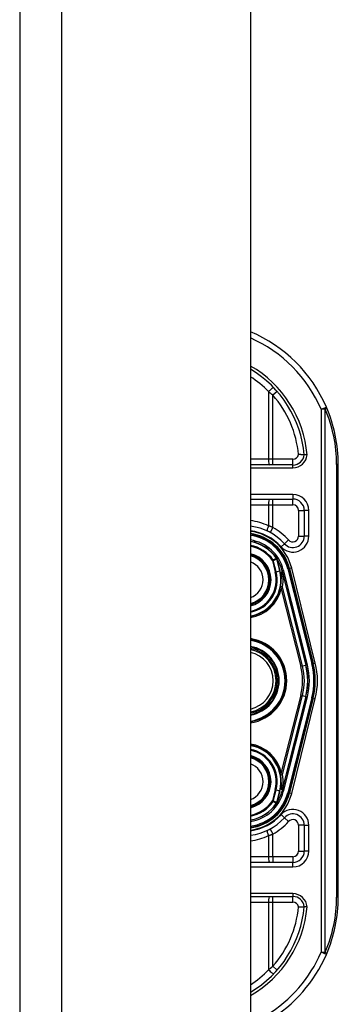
# Model space of a CAD drawing. Header units: inches. Extents: x 4 to 114, y 7 to 59.
# Tile 92 of 98: x 68.26 to 69.37, y 29.55 to 32.96. Entities that reach past the tile are written whole.
import ezdxf

# ---------------------------------------------------------------- set-up
doc = ezdxf.new("R2010")
doc.units = ezdxf.units.IN
doc.header["$MEASUREMENT"] = 0
doc.layers.add('Visible Edges(ANSI)', color=7, linetype='Continuous', lineweight=25)
doc.layers.add('Visible Tangent Edges(ANSI)', color=7, linetype='Continuous', lineweight=25)

msp = doc.modelspace()

# ---------------------------------------------------------------- linework, layer by layer
at = {"layer": 'Visible Edges(ANSI)'}
for p, q in [((68.2648, 39.4274), (68.2648, 27.9164)), ((69.0648, 39.4274), (69.0648, 27.9164)), ((69.212, 31.42), (69.0648, 31.42)), ((69.3693, 29.9219), (69.3693, 31.4219)), ((69.0648, 31.3018), (69.2119, 31.3018)), ((69.2512, 31.2625), (69.2512, 31.1731)), ((69.1565, 31.0953), (69.1561, 31.0959)), ((69.1741, 31.0551), (69.1773, 31.0423)), ((69.1776, 31.0412), (69.1787, 31.0366)), ((69.1787, 31.0366), (69.2574, 30.7262)), ((69.2813, 30.7322), (69.198, 31.0611)), ((69.2001, 31.0609), (69.2821, 30.7313)), ((69.2574, 30.6177), (69.1787, 30.3072)), ((69.198, 30.2827), (69.2813, 30.6116)), ((69.2821, 30.6125), (69.2001, 30.2829)), ((69.1763, 30.2971), (69.1742, 30.2888)), ((69.1787, 30.3072), (69.1769, 30.2995)), ((69.1567, 30.2488), (69.1561, 30.248)), ((69.2512, 30.1708), (69.2512, 30.0814)), ((69.2119, 30.042), (69.0648, 30.042)), ((69.0648, 29.9239), (69.212, 29.9239))]:
    msp.add_line(p, q, dxfattribs=at)
at = {"layer": 'Visible Edges(ANSI)', "flags": 128}
for points in [[(69.2512, 31.4556), (69.2512, 31.4556), (69.2511, 31.4556), (69.2508, 31.4556), (69.2506, 31.4556), (69.2502, 31.4556), (69.2497, 31.4556), (69.2492, 31.4556), (69.2486, 31.4556), (69.2479, 31.4556), (69.2471, 31.4556), (69.2463, 31.4557), (69.2454, 31.4557), (69.2445, 31.4557), (69.2435, 31.4557), (69.2424, 31.4557), (69.2413, 31.4557), (69.2402, 31.4557), (69.239, 31.4558), (69.2378, 31.4558), (69.2365, 31.4558), (69.2353, 31.4558), (69.234, 31.4559), (69.2327, 31.4559), (69.2314, 31.456)], [(69.2611, 31.4556), (69.2605, 31.4556), (69.2598, 31.4556), (69.2592, 31.4556), (69.2586, 31.4556), (69.2579, 31.4556), (69.2573, 31.4556), (69.2567, 31.4556), (69.2562, 31.4556), (69.2556, 31.4556), (69.2551, 31.4556), (69.2546, 31.4556), (69.2541, 31.4556), (69.2537, 31.4556), (69.2533, 31.4556), (69.2529, 31.4556), (69.2526, 31.4556), (69.2523, 31.4556), (69.252, 31.4556), (69.2518, 31.4556), (69.2516, 31.4556), (69.2514, 31.4556), (69.2513, 31.4556), (69.2513, 31.4556), (69.2512, 31.4556)], [(69.1783, 30.3073), (69.1782, 30.3069), (69.1782, 30.3064), (69.1781, 30.306), (69.178, 30.3055), (69.178, 30.3051), (69.1779, 30.3046), (69.1778, 30.3042), (69.1778, 30.3037), (69.1777, 30.3033), (69.1776, 30.3029), (69.1775, 30.3025), (69.1774, 30.3021), (69.1773, 30.3016), (69.1773, 30.3012), (69.1772, 30.3008), (69.1771, 30.3004), (69.177, 30.3), (69.1769, 30.2996), (69.1768, 30.2991), (69.1767, 30.2987), (69.1766, 30.2983), (69.1765, 30.2979), (69.1764, 30.2975), (69.1763, 30.2971)], [(69.1568, 30.2488), (69.1567, 30.2488), (69.1567, 30.2488), (69.1567, 30.2487), (69.1566, 30.2487), (69.1566, 30.2487), (69.1565, 30.2486), (69.1565, 30.2486), (69.1565, 30.2486), (69.1564, 30.2485), (69.1564, 30.2485), (69.1563, 30.2485), (69.1563, 30.2485), (69.1562, 30.2484), (69.1562, 30.2484), (69.1561, 30.2484), (69.1561, 30.2484), (69.156, 30.2484), (69.156, 30.2483), (69.156, 30.2483), (69.1559, 30.2483), (69.1559, 30.2483), (69.1558, 30.2482), (69.1558, 30.2482), (69.1557, 30.2482)], [(69.1569, 30.249), (69.1569, 30.249), (69.1569, 30.249), (69.1569, 30.249), (69.1569, 30.249), (69.1569, 30.249), (69.1569, 30.249), (69.1569, 30.2489), (69.1569, 30.2489), (69.1569, 30.2489), (69.1569, 30.2489), (69.1569, 30.2489), (69.1569, 30.2489), (69.1568, 30.2489), (69.1568, 30.2489), (69.1568, 30.2489), (69.1568, 30.2489), (69.1568, 30.2489), (69.1568, 30.2489), (69.1568, 30.2489), (69.1568, 30.2489), (69.1568, 30.2488), (69.1568, 30.2488), (69.1568, 30.2488), (69.1568, 30.2488)], [(69.2314, 29.8879), (69.2327, 29.8879), (69.234, 29.888), (69.2353, 29.888), (69.2365, 29.888), (69.2378, 29.8881), (69.239, 29.8881), (69.2402, 29.8881), (69.2413, 29.8881), (69.2424, 29.8882), (69.2435, 29.8882), (69.2445, 29.8882), (69.2454, 29.8882), (69.2463, 29.8882), (69.2471, 29.8882), (69.2479, 29.8882), (69.2486, 29.8882), (69.2492, 29.8882), (69.2497, 29.8882), (69.2502, 29.8882), (69.2506, 29.8882), (69.2508, 29.8882), (69.2511, 29.8882), (69.2512, 29.8882), (69.2512, 29.8882)], [(69.2611, 29.8882), (69.2605, 29.8882), (69.2598, 29.8882), (69.2592, 29.8882), (69.2586, 29.8882), (69.2579, 29.8882), (69.2573, 29.8882), (69.2567, 29.8882), (69.2562, 29.8882), (69.2556, 29.8882), (69.2551, 29.8882), (69.2546, 29.8882), (69.2541, 29.8882), (69.2537, 29.8882), (69.2533, 29.8882), (69.2529, 29.8882), (69.2526, 29.8882), (69.2523, 29.8882), (69.252, 29.8882), (69.2518, 29.8882), (69.2516, 29.8882), (69.2514, 29.8882), (69.2513, 29.8882), (69.2513, 29.8882), (69.2512, 29.8882)]]:
    msp.add_lwpolyline(points, dxfattribs=at)
at = {"layer": 'Visible Edges(ANSI)'}
for centre, radius, start, end in [((68.8693, 31.4219), 0.5, 23.4439, 66.9833), ((68.8693, 31.4219), 0.3834, 5.0431, 59.3398), ((68.8693, 31.4219), 0.5, 0, 23.4439), ((69.212, 31.4593), 0.0394, 270, 354.6062), ((69.2119, 31.2625), 0.0394, 0, 90), ((69.0434, 31.0219), 0.187, 41.8969, 83.4031), ((69.0433, 31.0219), 0.1615, 13.9709, 82.3497), ((69.0433, 31.0219), 0.1595, 14.224, 82.2532), ((69.2119, 31.1731), 0.0394, 221.8969, 0), ((69.0433, 31.0219), 0.1348, 33.2602, 80.8227), ((69.0433, 31.0219), 0.089, 283.9794, 76.0206), ((69.1557, 31.0945), 0.0011, 33.219, 43.4907), ((69.0433, 31.0219), 0.1349, 14.224, 32.8705), ((69.1275, 31.0297), 0.0514, 12.949, 14.1876), ((69.0433, 31.0219), 0.1285, 279.6355, 1.3228), ((69.0433, 30.6719), 0.1437, 278.6043, 81.3957), ((69.0433, 30.6719), 0.1102, 281.2468, 78.7532), ((69.0433, 30.6719), 0.1004, 282.3661, 77.6339), ((69.0433, 30.6719), 0.2208, 345.776, 14.224), ((69.0433, 30.6719), 0.2455, 345.776, 14.224), ((69.0433, 30.6719), 0.246, 346.0291, 13.9709), ((69.0433, 30.3219), 0.1285, 358.9756, 80.3645), ((69.0433, 30.3219), 0.089, 283.9794, 76.0206), ((69.0433, 30.3219), 0.1615, 277.6503, 346.0291), ((69.0433, 30.3219), 0.1595, 277.7468, 345.776), ((69.0433, 30.3219), 0.135, 327.2981, 345.776), ((69.0433, 30.3219), 0.1348, 279.1773, 326.7398), ((69.0434, 30.3219), 0.187, 276.5969, 318.1031), ((69.2119, 30.1708), 0.0394, 0, 138.1031), ((69.2119, 30.0814), 0.0394, 270, 0), ((69.212, 29.8845), 0.0394, 5.3938, 90), ((68.8693, 29.9219), 0.5, 336.5561, 0), ((68.8693, 29.9219), 0.3834, 300.6602, 354.9569), ((68.8693, 29.9219), 0.5, 301.2361, 336.5561)]:
    msp.add_arc(centre, radius, start, end, dxfattribs=at)
at = {"layer": 'Visible Tangent Edges(ANSI)'}
for p, q in [((68.4108, 27.9164), (68.4108, 39.4274)), ((69.1276, 31.6742), (69.1276, 31.4396)), ((69.1573, 31.675), (69.1425, 31.662)), ((69.1425, 31.4396), (69.1425, 31.662)), ((69.31, 31.613), (69.3281, 31.6208)), ((69.31, 31.613), (69.31, 29.7308)), ((69.3239, 31.613), (69.31, 31.613)), ((69.3239, 29.7308), (69.3239, 31.613)), ((69.1276, 31.4396), (69.0648, 31.4396)), ((69.0648, 31.4101), (69.212, 31.4101)), ((69.1425, 31.4396), (69.1276, 31.4396)), ((69.1425, 31.42), (69.1425, 31.4396)), ((69.212, 31.4396), (69.1425, 31.4396)), ((69.212, 31.42), (69.212, 31.4396)), ((69.212, 31.4101), (69.212, 31.42)), ((69.3693, 31.4219), (69.3636, 31.4219)), ((69.3636, 31.4219), (69.3636, 29.9219)), ((69.2119, 31.3176), (69.0648, 31.3176)), ((69.2119, 31.3176), (69.2119, 31.3018)), ((69.0648, 31.2822), (69.1276, 31.2822)), ((69.1276, 31.2822), (69.1276, 31.209)), ((69.1276, 31.2822), (69.1425, 31.2822)), ((69.1425, 31.2822), (69.1425, 31.3018)), ((69.1425, 31.2033), (69.1425, 31.2822)), ((69.1425, 31.2822), (69.2119, 31.2822)), ((69.2119, 31.2822), (69.2119, 31.3018)), ((69.2315, 31.2625), (69.2512, 31.2625)), ((69.2315, 31.2625), (69.2315, 31.1731)), ((69.267, 31.2625), (69.2512, 31.2625)), ((69.267, 31.1731), (69.267, 31.2625)), ((69.1425, 31.2033), (69.1331, 31.186)), ((69.2315, 31.1731), (69.2512, 31.1731)), ((69.267, 31.1731), (69.2512, 31.1731)), ((69.1708, 31.1363), (69.1826, 31.1468)), ((69.1972, 31.16), (69.1826, 31.1468)), ((69.1435, 31.0902), (69.141, 31.0885)), ((69.141, 31.0885), (69.144, 31.0892)), ((69.141, 31.0885), (69.1509, 31.0492)), ((69.1539, 31.05), (69.144, 31.0892)), ((69.1557, 31.0956), (69.1555, 31.0955)), ((69.1561, 31.0959), (69.1557, 31.0956)), ((69.1557, 31.0951), (69.1559, 31.0952)), ((69.1559, 31.0946), (69.1561, 31.0946)), ((69.1559, 31.0946), (69.1664, 31.0531)), ((69.1666, 31.0532), (69.1561, 31.0946)), ((69.1566, 31.0951), (69.1565, 31.095)), ((69.1539, 31.05), (69.1509, 31.0492)), ((69.1539, 31.05), (69.1664, 31.0531)), ((69.1664, 31.0531), (69.1666, 31.0532)), ((69.1718, 31.0331), (69.1716, 31.0331)), ((69.1741, 31.0551), (69.1739, 31.055)), ((69.1739, 31.055), (69.1772, 31.0422)), ((69.1741, 31.0551), (69.1788, 31.0562)), ((69.1773, 31.0423), (69.1772, 31.0422)), ((69.1775, 31.0386), (69.1776, 31.0386)), ((69.178, 31.0364), (69.1783, 31.0365)), ((69.178, 31.0364), (69.2567, 30.726)), ((69.1783, 31.0365), (69.1787, 31.0366)), ((69.2621, 30.7274), (69.1788, 31.0562)), ((69.198, 31.0611), (69.1941, 31.0601)), ((69.1941, 31.0601), (69.2775, 30.7313)), ((69.1981, 31.0604), (69.2001, 31.0609)), ((69.2077, 31.0628), (69.2001, 31.0609)), ((69.2897, 30.7332), (69.2077, 31.0628)), ((69.1718, 31.0249), (69.1716, 31.0249)), ((69.1678, 30.99), (69.1716, 30.9891)), ((69.1716, 30.9891), (69.2394, 30.7216)), ((69.2454, 30.7231), (69.1761, 30.9964)), ((69.2454, 30.7231), (69.2567, 30.726)), ((69.2574, 30.7262), (69.2567, 30.726)), ((69.2574, 30.7262), (69.2621, 30.7274)), ((69.2813, 30.7322), (69.2775, 30.7313)), ((69.2821, 30.7313), (69.2816, 30.7312)), ((69.2821, 30.7313), (69.2897, 30.7332)), ((69.2454, 30.7231), (69.2394, 30.7216)), ((69.2394, 30.6222), (69.1716, 30.3548)), ((69.2454, 30.6207), (69.2394, 30.6222)), ((69.1761, 30.3474), (69.2454, 30.6207)), ((69.2567, 30.6178), (69.178, 30.3074)), ((69.1788, 30.2876), (69.2621, 30.6165)), ((69.2775, 30.6126), (69.1941, 30.2837)), ((69.2077, 30.281), (69.2897, 30.6106)), ((69.2454, 30.6207), (69.2567, 30.6178)), ((69.2574, 30.6177), (69.2567, 30.6178)), ((69.2574, 30.6177), (69.2621, 30.6165)), ((69.2813, 30.6116), (69.2775, 30.6126)), ((69.2821, 30.6125), (69.2816, 30.6127)), ((69.2821, 30.6125), (69.2897, 30.6106)), ((69.1678, 30.3538), (69.1716, 30.3548)), ((69.1718, 30.3196), (69.1714, 30.3196)), ((69.1509, 30.2947), (69.141, 30.2554)), ((69.144, 30.2546), (69.1539, 30.2939)), ((69.1539, 30.2939), (69.1509, 30.2947)), ((69.1539, 30.2939), (69.1664, 30.2907)), ((69.1664, 30.2907), (69.1559, 30.2493)), ((69.1561, 30.2493), (69.1666, 30.2907)), ((69.1664, 30.2907), (69.1666, 30.2907)), ((69.1719, 30.3108), (69.1715, 30.3107)), ((69.1788, 30.2876), (69.1742, 30.2888)), ((69.1783, 30.3073), (69.178, 30.3074)), ((69.1787, 30.3072), (69.1783, 30.3073)), ((69.1941, 30.2837), (69.198, 30.2827)), ((69.2001, 30.2829), (69.1981, 30.2834)), ((69.2001, 30.2829), (69.2077, 30.281)), ((69.144, 30.2546), (69.141, 30.2554)), ((69.141, 30.2554), (69.1435, 30.2536)), ((69.1555, 30.2484), (69.1557, 30.2482)), ((69.1557, 30.2487), (69.1559, 30.2487)), ((69.1557, 30.2482), (69.1561, 30.248)), ((69.1559, 30.2493), (69.1561, 30.2493)), ((69.1826, 30.197), (69.1708, 30.2076)), ((69.1826, 30.197), (69.1972, 30.1839)), ((69.1331, 30.1578), (69.1425, 30.1406)), ((69.2512, 30.1708), (69.2315, 30.1708)), ((69.2315, 30.1708), (69.2315, 30.0814)), ((69.2512, 30.1708), (69.267, 30.1708)), ((69.267, 30.0814), (69.267, 30.1708)), ((69.1276, 30.1349), (69.1276, 30.0617)), ((69.1425, 30.0617), (69.1425, 30.1406)), ((69.2315, 30.0814), (69.2512, 30.0814)), ((69.267, 30.0814), (69.2512, 30.0814)), ((69.1276, 30.0617), (69.0648, 30.0617)), ((69.1425, 30.0617), (69.1276, 30.0617)), ((69.1425, 30.0617), (69.1425, 30.042)), ((69.2119, 30.0617), (69.1425, 30.0617)), ((69.2119, 30.0617), (69.2119, 30.042)), ((69.2119, 30.0263), (69.2119, 30.042)), ((69.0648, 30.0263), (69.2119, 30.0263)), ((69.212, 29.9337), (69.0648, 29.9337)), ((69.1425, 29.9042), (69.1425, 29.9239)), ((69.212, 29.9337), (69.212, 29.9239)), ((69.212, 29.9042), (69.212, 29.9239)), ((69.3693, 29.9219), (69.3636, 29.9219)), ((69.0648, 29.9042), (69.1276, 29.9042)), ((69.1276, 29.9042), (69.1425, 29.9042)), ((69.1276, 29.9042), (69.1276, 29.6697)), ((69.1425, 29.9042), (69.212, 29.9042)), ((69.1425, 29.6818), (69.1425, 29.9042)), ((69.31, 29.7308), (69.3239, 29.7308)), ((69.3281, 29.723), (69.31, 29.7308)), ((69.1425, 29.6818), (69.1573, 29.6688))]:
    msp.add_line(p, q, dxfattribs=at)
at = {"layer": 'Visible Tangent Edges(ANSI)', "flags": 128}
for points in [[(69.1276, 31.6742), (69.1282, 31.6737), (69.1288, 31.6732), (69.1295, 31.6727), (69.1301, 31.6722), (69.1307, 31.6717), (69.1314, 31.6712), (69.132, 31.6707), (69.1326, 31.6702), (69.1333, 31.6697), (69.1339, 31.6692), (69.1345, 31.6687), (69.1351, 31.6682), (69.1358, 31.6677), (69.1364, 31.6672), (69.137, 31.6666), (69.1376, 31.6661), (69.1382, 31.6656), (69.1388, 31.6651), (69.1395, 31.6646), (69.1401, 31.6641), (69.1407, 31.6636), (69.1413, 31.663), (69.1419, 31.6625), (69.1425, 31.662)], [(69.1425, 31.2033), (69.1419, 31.2035), (69.1413, 31.2038), (69.1407, 31.204), (69.1401, 31.2043), (69.1394, 31.2045), (69.1388, 31.2048), (69.1382, 31.205), (69.1376, 31.2053), (69.137, 31.2055), (69.1363, 31.2057), (69.1357, 31.206), (69.1351, 31.2062), (69.1345, 31.2065), (69.1338, 31.2067), (69.1332, 31.2069), (69.1326, 31.2072), (69.132, 31.2074), (69.1313, 31.2076), (69.1307, 31.2078), (69.1301, 31.2081), (69.1295, 31.2083), (69.1288, 31.2085), (69.1282, 31.2087), (69.1276, 31.209)], [(69.1555, 31.0955), (69.155, 31.0953), (69.1545, 31.095), (69.154, 31.0948), (69.1535, 31.0946), (69.153, 31.0944), (69.1525, 31.0942), (69.152, 31.0939), (69.1515, 31.0937), (69.151, 31.0935), (69.1505, 31.0933), (69.15, 31.0931), (69.1495, 31.0929), (69.149, 31.0926), (69.1485, 31.0924), (69.148, 31.0922), (69.1475, 31.092), (69.147, 31.0918), (69.1465, 31.0915), (69.146, 31.0913), (69.1455, 31.0911), (69.145, 31.0909), (69.1445, 31.0907), (69.144, 31.0904), (69.1435, 31.0902)], [(69.144, 31.0892), (69.1445, 31.0895), (69.145, 31.0897), (69.1455, 31.0899), (69.146, 31.0901), (69.1465, 31.0903), (69.1469, 31.0906), (69.1474, 31.0908), (69.1479, 31.091), (69.1484, 31.0912), (69.1489, 31.0915), (69.1494, 31.0917), (69.1499, 31.0919), (69.1504, 31.0921), (69.1509, 31.0924), (69.1514, 31.0926), (69.1519, 31.0928), (69.1524, 31.093), (69.1529, 31.0932), (69.1534, 31.0935), (69.1539, 31.0937), (69.1544, 31.0939), (69.1549, 31.0941), (69.1554, 31.0943), (69.1559, 31.0946)], [(69.1555, 31.0955), (69.1555, 31.0955), (69.1555, 31.0954), (69.1555, 31.0954), (69.1555, 31.0954), (69.1555, 31.0954), (69.1555, 31.0954), (69.1555, 31.0954), (69.1556, 31.0954), (69.1556, 31.0953), (69.1556, 31.0953), (69.1556, 31.0953), (69.1556, 31.0953), (69.1556, 31.0953), (69.1556, 31.0953), (69.1556, 31.0952), (69.1556, 31.0952), (69.1557, 31.0952), (69.1557, 31.0952), (69.1557, 31.0952), (69.1557, 31.0952), (69.1557, 31.0952), (69.1557, 31.0952), (69.1557, 31.0951), (69.1557, 31.0951)], [(69.1559, 31.0952), (69.1559, 31.0952), (69.1559, 31.0952), (69.1559, 31.0952), (69.1558, 31.0953), (69.1558, 31.0953), (69.1558, 31.0953), (69.1558, 31.0953), (69.1558, 31.0953), (69.1558, 31.0954), (69.1558, 31.0954), (69.1558, 31.0954), (69.1558, 31.0954), (69.1558, 31.0954), (69.1558, 31.0954), (69.1558, 31.0955), (69.1558, 31.0955), (69.1558, 31.0955), (69.1558, 31.0955), (69.1558, 31.0955), (69.1558, 31.0956), (69.1557, 31.0956), (69.1557, 31.0956), (69.1557, 31.0956), (69.1557, 31.0956)], [(69.1557, 31.0956), (69.1557, 31.0956), (69.1557, 31.0956), (69.1557, 31.0956), (69.1557, 31.0956), (69.1557, 31.0955), (69.1557, 31.0955), (69.1557, 31.0955), (69.1557, 31.0955), (69.1557, 31.0954), (69.1557, 31.0954), (69.1557, 31.0954), (69.1557, 31.0954), (69.1557, 31.0954), (69.1557, 31.0953), (69.1557, 31.0953), (69.1557, 31.0953), (69.1557, 31.0953), (69.1557, 31.0953), (69.1557, 31.0952), (69.1557, 31.0952), (69.1557, 31.0952), (69.1557, 31.0952), (69.1557, 31.0951), (69.1557, 31.0951)], [(69.1565, 31.0953), (69.1565, 31.0953), (69.1565, 31.0953), (69.1564, 31.0954), (69.1564, 31.0954), (69.1564, 31.0954), (69.1563, 31.0954), (69.1563, 31.0954), (69.1563, 31.0955), (69.1562, 31.0955), (69.1562, 31.0955), (69.1562, 31.0955), (69.1561, 31.0955), (69.1561, 31.0955), (69.1561, 31.0955), (69.156, 31.0956), (69.156, 31.0956), (69.156, 31.0956), (69.1559, 31.0956), (69.1559, 31.0956), (69.1559, 31.0956), (69.1558, 31.0956), (69.1558, 31.0956), (69.1558, 31.0956), (69.1557, 31.0956)], [(69.1557, 31.0956), (69.1558, 31.0956), (69.1558, 31.0956), (69.1558, 31.0956), (69.1559, 31.0955), (69.1559, 31.0955), (69.1559, 31.0955), (69.156, 31.0955), (69.156, 31.0955), (69.156, 31.0954), (69.1561, 31.0954), (69.1561, 31.0954), (69.1561, 31.0954), (69.1562, 31.0953), (69.1562, 31.0953), (69.1562, 31.0953), (69.1563, 31.0953), (69.1563, 31.0952), (69.1563, 31.0952), (69.1563, 31.0952), (69.1564, 31.0952), (69.1564, 31.0951), (69.1564, 31.0951), (69.1564, 31.0951), (69.1565, 31.095)], [(69.1557, 31.0951), (69.1558, 31.0951), (69.1558, 31.0951), (69.1558, 31.0951), (69.1558, 31.095), (69.1558, 31.095), (69.1558, 31.095), (69.1558, 31.095), (69.1558, 31.0949), (69.1558, 31.0949), (69.1558, 31.0949), (69.1558, 31.0949), (69.1559, 31.0948), (69.1559, 31.0948), (69.1559, 31.0948), (69.1559, 31.0948), (69.1559, 31.0948), (69.1559, 31.0947), (69.1559, 31.0947), (69.1559, 31.0947), (69.1559, 31.0947), (69.1559, 31.0946), (69.1559, 31.0946), (69.1559, 31.0946), (69.1559, 31.0946)], [(69.1561, 31.0946), (69.1561, 31.0946), (69.1561, 31.0946), (69.1561, 31.0947), (69.1561, 31.0947), (69.1561, 31.0947), (69.1561, 31.0948), (69.156, 31.0948), (69.156, 31.0948), (69.156, 31.0948), (69.156, 31.0949), (69.156, 31.0949), (69.156, 31.0949), (69.156, 31.0949), (69.156, 31.0949), (69.156, 31.095), (69.156, 31.095), (69.156, 31.095), (69.1559, 31.095), (69.1559, 31.0951), (69.1559, 31.0951), (69.1559, 31.0951), (69.1559, 31.0951), (69.1559, 31.0952), (69.1559, 31.0952)], [(69.1716, 31.0331), (69.1716, 31.0327), (69.1716, 31.0324), (69.1716, 31.0321), (69.1716, 31.0317), (69.1716, 31.0314), (69.1716, 31.031), (69.1716, 31.0307), (69.1716, 31.0303), (69.1716, 31.03), (69.1716, 31.0297), (69.1715, 31.0293), (69.1715, 31.029), (69.1715, 31.0286), (69.1715, 31.0283), (69.1715, 31.028), (69.1715, 31.0276), (69.1715, 31.0273), (69.1715, 31.0269), (69.1715, 31.0266), (69.1715, 31.0263), (69.1715, 31.0259), (69.1715, 31.0256), (69.1716, 31.0252), (69.1716, 31.0249)], [(69.1776, 31.0386), (69.1773, 31.0398), (69.1769, 31.041), (69.1765, 31.0422), (69.1761, 31.0434), (69.1757, 31.0446), (69.1752, 31.0457), (69.1747, 31.0469), (69.1742, 31.0481), (69.1736, 31.0492), (69.1729, 31.0502), (69.1723, 31.0494), (69.1722, 31.0481), (69.1721, 31.0469), (69.172, 31.0456), (69.172, 31.0444), (69.172, 31.0431), (69.1719, 31.0418), (69.1719, 31.0406), (69.1718, 31.0393), (69.1718, 31.0381), (69.1718, 31.0368), (69.1717, 31.0356), (69.1717, 31.0343), (69.1716, 31.0331)], [(69.1718, 31.0249), (69.1718, 31.0252), (69.1717, 31.0256), (69.1717, 31.0259), (69.1717, 31.0263), (69.1717, 31.0266), (69.1717, 31.0269), (69.1717, 31.0273), (69.1717, 31.0276), (69.1717, 31.028), (69.1717, 31.0283), (69.1717, 31.0286), (69.1717, 31.029), (69.1717, 31.0293), (69.1717, 31.0297), (69.1717, 31.03), (69.1718, 31.0303), (69.1718, 31.0307), (69.1718, 31.031), (69.1718, 31.0314), (69.1718, 31.0317), (69.1718, 31.032), (69.1718, 31.0324), (69.1718, 31.0327), (69.1718, 31.0331)], [(69.1718, 31.0331), (69.1718, 31.0343), (69.1719, 31.0356), (69.1719, 31.0368), (69.1719, 31.0381), (69.172, 31.0393), (69.172, 31.0406), (69.172, 31.0418), (69.1721, 31.0431), (69.1721, 31.0444), (69.1721, 31.0456), (69.1722, 31.0469), (69.1722, 31.0481), (69.1723, 31.0494), (69.1729, 31.0502), (69.1736, 31.0492), (69.1741, 31.048), (69.1747, 31.0469), (69.1751, 31.0457), (69.1756, 31.0446), (69.176, 31.0434), (69.1764, 31.0422), (69.1768, 31.041), (69.1772, 31.0398), (69.1775, 31.0386)], [(69.1772, 31.0422), (69.1772, 31.042), (69.1773, 31.0417), (69.1773, 31.0415), (69.1774, 31.0413), (69.1774, 31.041), (69.1775, 31.0408), (69.1775, 31.0406), (69.1776, 31.0403), (69.1776, 31.0401), (69.1777, 31.0399), (69.1777, 31.0396), (69.1778, 31.0394), (69.1778, 31.0391), (69.1779, 31.0389), (69.1779, 31.0387), (69.178, 31.0384), (69.178, 31.0382), (69.1781, 31.0379), (69.1781, 31.0377), (69.1781, 31.0375), (69.1782, 31.0372), (69.1782, 31.037), (69.1783, 31.0368), (69.1783, 31.0365)], [(69.1775, 31.0386), (69.1775, 31.0385), (69.1776, 31.0384), (69.1776, 31.0383), (69.1776, 31.0382), (69.1777, 31.0382), (69.1777, 31.0381), (69.1777, 31.038), (69.1778, 31.0379), (69.1778, 31.0378), (69.1778, 31.0377), (69.1778, 31.0376), (69.1779, 31.0375), (69.1779, 31.0375), (69.1779, 31.0374), (69.178, 31.0373), (69.178, 31.0372), (69.1781, 31.0371), (69.1781, 31.037), (69.1781, 31.0369), (69.1782, 31.0369), (69.1782, 31.0368), (69.1782, 31.0367), (69.1783, 31.0366), (69.1783, 31.0365)], [(69.1775, 31.0386), (69.1775, 31.0385), (69.1775, 31.0384), (69.1776, 31.0383), (69.1776, 31.0382), (69.1776, 31.0381), (69.1776, 31.0381), (69.1776, 31.038), (69.1777, 31.0379), (69.1777, 31.0378), (69.1777, 31.0377), (69.1777, 31.0376), (69.1778, 31.0375), (69.1778, 31.0374), (69.1778, 31.0373), (69.1778, 31.0372), (69.1778, 31.0372), (69.1779, 31.0371), (69.1779, 31.037), (69.1779, 31.0369), (69.1779, 31.0368), (69.1779, 31.0367), (69.178, 31.0366), (69.178, 31.0365), (69.178, 31.0364)], [(69.1783, 31.0365), (69.1783, 31.0367), (69.1783, 31.0369), (69.1783, 31.0371), (69.1782, 31.0373), (69.1782, 31.0375), (69.1782, 31.0377), (69.1782, 31.0379), (69.1781, 31.0381), (69.1781, 31.0383), (69.1781, 31.0385), (69.1781, 31.0387), (69.178, 31.0389), (69.178, 31.0391), (69.178, 31.0392), (69.1779, 31.0394), (69.1779, 31.0396), (69.1779, 31.0398), (69.1778, 31.04), (69.1778, 31.0402), (69.1778, 31.0404), (69.1777, 31.0406), (69.1777, 31.0408), (69.1776, 31.041), (69.1776, 31.0412)], [(69.1783, 31.0365), (69.1783, 31.0366), (69.1782, 31.0367), (69.1782, 31.0368), (69.1782, 31.0369), (69.1782, 31.037), (69.1781, 31.037), (69.1781, 31.0371), (69.1781, 31.0372), (69.178, 31.0373), (69.178, 31.0374), (69.178, 31.0375), (69.178, 31.0376), (69.1779, 31.0377), (69.1779, 31.0377), (69.1779, 31.0378), (69.1779, 31.0379), (69.1778, 31.038), (69.1778, 31.0381), (69.1778, 31.0382), (69.1777, 31.0383), (69.1777, 31.0384), (69.1777, 31.0385), (69.1777, 31.0385), (69.1776, 31.0386)], [(69.1716, 30.9891), (69.1718, 30.9894), (69.172, 30.9897), (69.1722, 30.99), (69.1724, 30.9903), (69.1726, 30.9906), (69.1728, 30.991), (69.173, 30.9913), (69.1732, 30.9916), (69.1734, 30.9919), (69.1736, 30.9922), (69.1738, 30.9925), (69.174, 30.9928), (69.1742, 30.9931), (69.1744, 30.9935), (69.1745, 30.9938), (69.1747, 30.9941), (69.1749, 30.9944), (69.1751, 30.9947), (69.1753, 30.995), (69.1754, 30.9953), (69.1756, 30.9956), (69.1758, 30.9959), (69.1759, 30.9961), (69.1761, 30.9964)], [(69.1761, 30.3474), (69.1759, 30.3477), (69.1758, 30.348), (69.1756, 30.3483), (69.1754, 30.3486), (69.1753, 30.3489), (69.1751, 30.3492), (69.1749, 30.3495), (69.1747, 30.3498), (69.1745, 30.3501), (69.1744, 30.3504), (69.1742, 30.3507), (69.174, 30.351), (69.1738, 30.3513), (69.1736, 30.3516), (69.1734, 30.3519), (69.1732, 30.3523), (69.173, 30.3526), (69.1728, 30.3529), (69.1726, 30.3532), (69.1724, 30.3535), (69.1722, 30.3538), (69.172, 30.3542), (69.1718, 30.3545), (69.1716, 30.3548)], [(69.1714, 30.3196), (69.1714, 30.3193), (69.1714, 30.3189), (69.1714, 30.3185), (69.1714, 30.3182), (69.1714, 30.3178), (69.1714, 30.3174), (69.1714, 30.317), (69.1714, 30.3167), (69.1714, 30.3163), (69.1714, 30.3159), (69.1714, 30.3156), (69.1714, 30.3152), (69.1714, 30.3148), (69.1714, 30.3144), (69.1714, 30.3141), (69.1714, 30.3137), (69.1714, 30.3133), (69.1714, 30.313), (69.1715, 30.3126), (69.1715, 30.3122), (69.1715, 30.3119), (69.1715, 30.3115), (69.1715, 30.3111), (69.1715, 30.3107)], [(69.1719, 30.3108), (69.1718, 30.3111), (69.1718, 30.3115), (69.1718, 30.3119), (69.1718, 30.3122), (69.1718, 30.3126), (69.1718, 30.313), (69.1718, 30.3133), (69.1718, 30.3137), (69.1718, 30.3141), (69.1718, 30.3145), (69.1718, 30.3148), (69.1718, 30.3152), (69.1718, 30.3156), (69.1718, 30.3159), (69.1718, 30.3163), (69.1718, 30.3167), (69.1718, 30.317), (69.1718, 30.3174), (69.1718, 30.3178), (69.1718, 30.3182), (69.1718, 30.3185), (69.1718, 30.3189), (69.1718, 30.3193), (69.1718, 30.3196)], [(69.1715, 30.3107), (69.1716, 30.3094), (69.1716, 30.308), (69.1717, 30.3067), (69.1717, 30.3053), (69.1718, 30.304), (69.1718, 30.3027), (69.1719, 30.3015), (69.1719, 30.3002), (69.172, 30.2988), (69.1721, 30.2973), (69.1721, 30.296), (69.1722, 30.2947), (69.1727, 30.2936), (69.1737, 30.2947), (69.1742, 30.2957), (69.1746, 30.2967), (69.1752, 30.2979), (69.1758, 30.2994), (69.1763, 30.3008), (69.1768, 30.3022), (69.1772, 30.3035), (69.1776, 30.3049), (69.178, 30.3062), (69.1783, 30.3073)], [(69.178, 30.3074), (69.1777, 30.3063), (69.1774, 30.305), (69.177, 30.3036), (69.1766, 30.3022), (69.1761, 30.3009), (69.1756, 30.2994), (69.175, 30.298), (69.1745, 30.2967), (69.1741, 30.2958), (69.1736, 30.2947), (69.1727, 30.2936), (69.1723, 30.2947), (69.1722, 30.296), (69.1722, 30.2973), (69.1721, 30.2988), (69.1721, 30.3002), (69.1721, 30.3015), (69.1721, 30.3027), (69.172, 30.304), (69.172, 30.3054), (69.172, 30.3067), (69.1719, 30.308), (69.1719, 30.3094), (69.1719, 30.3108)], [(69.1435, 30.2536), (69.144, 30.2534), (69.1445, 30.2532), (69.145, 30.253), (69.1455, 30.2528), (69.146, 30.2525), (69.1465, 30.2523), (69.147, 30.2521), (69.1475, 30.2519), (69.148, 30.2517), (69.1485, 30.2514), (69.149, 30.2512), (69.1495, 30.251), (69.15, 30.2508), (69.1505, 30.2506), (69.151, 30.2503), (69.1515, 30.2501), (69.152, 30.2499), (69.1525, 30.2497), (69.153, 30.2495), (69.1535, 30.2492), (69.154, 30.249), (69.1545, 30.2488), (69.155, 30.2486), (69.1555, 30.2484)], [(69.1559, 30.2493), (69.1554, 30.2495), (69.1549, 30.2497), (69.1544, 30.2499), (69.1539, 30.2502), (69.1534, 30.2504), (69.1529, 30.2506), (69.1524, 30.2508), (69.1519, 30.2511), (69.1514, 30.2513), (69.1509, 30.2515), (69.1504, 30.2517), (69.1499, 30.2519), (69.1494, 30.2522), (69.1489, 30.2524), (69.1484, 30.2526), (69.1479, 30.2528), (69.1474, 30.2531), (69.1469, 30.2533), (69.1465, 30.2535), (69.146, 30.2537), (69.1455, 30.2539), (69.145, 30.2542), (69.1445, 30.2544), (69.144, 30.2546)], [(69.1557, 30.2487), (69.1557, 30.2487), (69.1557, 30.2487), (69.1557, 30.2487), (69.1557, 30.2487), (69.1557, 30.2487), (69.1557, 30.2486), (69.1557, 30.2486), (69.1556, 30.2486), (69.1556, 30.2486), (69.1556, 30.2486), (69.1556, 30.2486), (69.1556, 30.2486), (69.1556, 30.2485), (69.1556, 30.2485), (69.1556, 30.2485), (69.1556, 30.2485), (69.1555, 30.2485), (69.1555, 30.2485), (69.1555, 30.2485), (69.1555, 30.2484), (69.1555, 30.2484), (69.1555, 30.2484), (69.1555, 30.2484), (69.1555, 30.2484)], [(69.1559, 30.2493), (69.1559, 30.2493), (69.1559, 30.2492), (69.1559, 30.2492), (69.1559, 30.2492), (69.1559, 30.2492), (69.1559, 30.2491), (69.1559, 30.2491), (69.1559, 30.2491), (69.1559, 30.2491), (69.1559, 30.249), (69.1559, 30.249), (69.1559, 30.249), (69.1558, 30.249), (69.1558, 30.249), (69.1558, 30.2489), (69.1558, 30.2489), (69.1558, 30.2489), (69.1558, 30.2489), (69.1558, 30.2488), (69.1558, 30.2488), (69.1558, 30.2488), (69.1558, 30.2488), (69.1558, 30.2487), (69.1557, 30.2487)], [(69.1557, 30.2482), (69.1557, 30.2482), (69.1557, 30.2482), (69.1557, 30.2483), (69.1558, 30.2483), (69.1558, 30.2483), (69.1558, 30.2483), (69.1558, 30.2483), (69.1558, 30.2484), (69.1558, 30.2484), (69.1558, 30.2484), (69.1558, 30.2484), (69.1558, 30.2484), (69.1558, 30.2485), (69.1558, 30.2485), (69.1558, 30.2485), (69.1558, 30.2485), (69.1558, 30.2485), (69.1558, 30.2486), (69.1558, 30.2486), (69.1558, 30.2486), (69.1559, 30.2486), (69.1559, 30.2486), (69.1559, 30.2486), (69.1559, 30.2487)], [(69.1557, 30.2487), (69.1557, 30.2487), (69.1557, 30.2487), (69.1557, 30.2487), (69.1557, 30.2486), (69.1557, 30.2486), (69.1557, 30.2486), (69.1557, 30.2486), (69.1557, 30.2486), (69.1557, 30.2485), (69.1557, 30.2485), (69.1557, 30.2485), (69.1557, 30.2485), (69.1557, 30.2484), (69.1557, 30.2484), (69.1557, 30.2484), (69.1557, 30.2484), (69.1557, 30.2484), (69.1557, 30.2483), (69.1557, 30.2483), (69.1557, 30.2483), (69.1557, 30.2483), (69.1557, 30.2482), (69.1557, 30.2482), (69.1557, 30.2482)], [(69.1559, 30.2487), (69.1559, 30.2487), (69.1559, 30.2487), (69.1559, 30.2487), (69.1559, 30.2488), (69.1559, 30.2488), (69.1559, 30.2488), (69.156, 30.2488), (69.156, 30.2489), (69.156, 30.2489), (69.156, 30.2489), (69.156, 30.2489), (69.156, 30.2489), (69.156, 30.249), (69.156, 30.249), (69.156, 30.249), (69.156, 30.249), (69.156, 30.2491), (69.1561, 30.2491), (69.1561, 30.2491), (69.1561, 30.2491), (69.1561, 30.2492), (69.1561, 30.2492), (69.1561, 30.2492), (69.1561, 30.2493)], [(69.1276, 30.1349), (69.1282, 30.1351), (69.1288, 30.1353), (69.1295, 30.1355), (69.1301, 30.1358), (69.1307, 30.136), (69.1313, 30.1362), (69.132, 30.1365), (69.1326, 30.1367), (69.1332, 30.1369), (69.1338, 30.1372), (69.1345, 30.1374), (69.1351, 30.1376), (69.1357, 30.1379), (69.1363, 30.1381), (69.137, 30.1384), (69.1376, 30.1386), (69.1382, 30.1388), (69.1388, 30.1391), (69.1394, 30.1393), (69.1401, 30.1396), (69.1407, 30.1398), (69.1413, 30.1401), (69.1419, 30.1403), (69.1425, 30.1406)], [(69.1425, 29.6818), (69.1419, 29.6813), (69.1413, 29.6808), (69.1407, 29.6803), (69.1401, 29.6798), (69.1395, 29.6793), (69.1388, 29.6787), (69.1382, 29.6782), (69.1376, 29.6777), (69.137, 29.6772), (69.1364, 29.6767), (69.1358, 29.6762), (69.1351, 29.6757), (69.1345, 29.6752), (69.1339, 29.6747), (69.1333, 29.6742), (69.1326, 29.6736), (69.132, 29.6731), (69.1314, 29.6726), (69.1307, 29.6721), (69.1301, 29.6716), (69.1295, 29.6711), (69.1288, 29.6706), (69.1282, 29.6702), (69.1276, 29.6697)]]:
    msp.add_lwpolyline(points, dxfattribs=at)
at = {"layer": 'Visible Tangent Edges(ANSI)'}
for centre, radius, start, end in [((68.8693, 31.4219), 0.4803, 23.4439, 65.9819), ((68.8693, 31.4219), 0.3932, 4.9187, 60.1863), ((68.8656, 31.4219), 0.3637, 43.9186, 56.7824), ((68.8693, 31.4219), 0.3637, 5.372, 41.3104), ((68.8833, 31.4219), 0.4803, 0, 23.4439), ((69.212, 31.4593), 0.0197, 270, 350.1944), ((69.212, 31.4593), 0.0492, 270, 355.704), ((69.2119, 31.2625), 0.0551, 0, 90), ((69.2119, 31.2625), 0.0197, 0, 90), ((69.0396, 31.0219), 0.2067, 64.8144, 82.9914), ((69.0434, 31.0219), 0.2067, 41.8969, 61.329), ((69.0434, 31.0219), 0.1713, 41.8969, 82.7934), ((69.0433, 31.0219), 0.1694, 13.9709, 82.7073), ((69.0433, 31.0219), 0.1556, 14.224, 82.0559), ((69.2119, 31.1731), 0.0551, 221.8969, 0), ((69.2119, 31.1731), 0.0197, 221.8969, 0), ((69.0433, 31.0219), 0.1397, 14.224, 81.1466), ((69.0433, 31.0219), 0.1341, 33.2602, 80.7742), ((69.0433, 31.0219), 0.1212, 34.2805, 79.7848), ((69.0433, 31.0219), 0.1181, 34.2805, 79.5148), ((69.0433, 31.0219), 0.0929, 283.3759, 76.6241), ((69.0433, 31.0219), 0.0855, 284.5694, 75.4306), ((69.0433, 31.0219), 0.0655, 289.1659, 70.8341), ((69.0433, 31.0219), 0.1347, 14.224, 32.8705), ((69.0433, 31.0219), 0.1272, 279.735, 14.224), ((69.0433, 31.0219), 0.127, 279.7469, 14.224), ((69.0433, 31.0219), 0.1141, 280.8644, 14.224), ((69.0433, 31.0219), 0.111, 281.1706, 14.224), ((69.0463, 31.0227), 0.1324, 348.5586, 4.7879), ((69.0463, 31.0227), 0.1324, 4.7879, 5.9632), ((69.0433, 31.0219), 0.1283, 279.6504, 1.3228), ((69.0433, 31.0219), 0.1324, 279.3464, 345.6274), ((69.0433, 30.6719), 0.1476, 278.3732, 81.6268), ((69.0433, 30.6719), 0.1433, 278.6281, 81.3719), ((69.0433, 30.6719), 0.1417, 278.7251, 81.2749), ((69.0433, 30.6719), 0.1415, 278.7408, 81.2592), ((69.0433, 30.6719), 0.1212, 280.2196, 79.7804), ((69.0433, 30.6719), 0.1187, 280.4391, 79.5609), ((69.0433, 30.6719), 0.1142, 280.8542, 79.1458), ((69.0433, 30.6719), 0.2201, 345.776, 14.224), ((69.0433, 30.6719), 0.2257, 345.776, 14.224), ((69.0433, 30.6719), 0.2416, 345.776, 14.224), ((69.0433, 30.6719), 0.2539, 346.0291, 13.9709), ((69.0433, 30.6719), 0.2022, 345.776, 14.224), ((69.0433, 30.6719), 0.2084, 345.776, 14.224), ((69.0433, 30.3219), 0.1324, 14.3726, 80.6536), ((69.0433, 30.3219), 0.1281, 358.9756, 80.3346), ((69.0433, 30.3219), 0.1272, 345.776, 80.265), ((69.0433, 30.3219), 0.127, 345.776, 80.2531), ((69.0433, 30.3219), 0.1141, 345.776, 79.1356), ((69.0433, 30.3219), 0.111, 345.776, 78.8294), ((69.0433, 30.3219), 0.0929, 283.3759, 76.6241), ((69.0433, 30.3219), 0.0855, 284.5694, 75.4306), ((69.0433, 30.3219), 0.0655, 289.1659, 70.8341), ((69.0463, 30.3212), 0.1324, 355.2121, 11.4414), ((69.0433, 30.3219), 0.1397, 278.8534, 345.776), ((69.0433, 30.3219), 0.1556, 277.9441, 345.776), ((69.0433, 30.3219), 0.1694, 277.2927, 346.0291), ((69.0463, 30.3212), 0.1324, 354.0368, 355.2121), ((69.0433, 30.3219), 0.1181, 280.4852, 325.7195), ((69.0433, 30.3219), 0.1212, 280.2152, 325.7195), ((69.0433, 30.3219), 0.1341, 279.2258, 326.7398), ((69.2119, 30.1708), 0.0551, 0, 138.1031), ((69.0434, 30.3219), 0.1713, 277.2066, 318.1031), ((69.0434, 30.3219), 0.2067, 298.671, 318.1031), ((69.2119, 30.1708), 0.0197, 0, 138.1031), ((69.0396, 30.3219), 0.2067, 277.0086, 295.1856), ((69.2119, 30.0814), 0.0551, 270, 0), ((69.2119, 30.0814), 0.0197, 270, 0), ((69.212, 29.8845), 0.0492, 4.296, 90), ((68.8833, 29.9219), 0.4803, 336.5561, 0), ((68.8693, 29.9219), 0.3932, 299.8137, 355.0813), ((68.8693, 29.9219), 0.3637, 318.6896, 354.628), ((69.212, 29.8845), 0.0197, 9.8056, 90), ((68.8693, 29.9219), 0.4803, 301.6265, 336.5561), ((68.8656, 29.9219), 0.3637, 303.2176, 316.0814)]:
    msp.add_arc(centre, radius, start, end, dxfattribs=at)
for centre, major_axis, ratio, start_param, end_param in [((69.1313, 31.6742), (0.0142, 0.0137), 0.132897, 0, 1.707941), ((69.31, 31.613), (0.0181, 0.0078), 0.369668, 5.41831, 6.283185), ((69.1313, 31.4396), (0, -0.0197), 0.189796, 4.712389, 6.283185), ((69.1313, 31.2822), (0, 0.0197), 0.189796, 0, 1.570796), ((69.1313, 31.209), (-0.0084, -0.0178), 0.172316, 4.793245, 6.283185), ((69.141, 31.0885), (-0.00162, 0.00359), 0.779727, 4.57537, 4.849408), ((69.1753, 31.033), (-0.00392, -0.00033), 0.20302, 3.827587, 5.777438), ((69.1731, 30.9957), (-0.00386, 0.00078), 0.480398, 3.927124, 6.283185), ((69.1731, 30.3482), (-0.00386, -0.00078), 0.480398, 0, 2.356061), ((69.1753, 30.3109), (0.00392, -0.00033), 0.20302, 3.675455, 5.59719), ((69.141, 30.2554), (0.00162, 0.00359), 0.779727, 4.57537, 4.849408), ((69.1313, 30.1349), (-0.0084, 0.0178), 0.172316, 0, 1.48994), ((69.1313, 30.0617), (0, -0.0197), 0.189796, 4.712389, 6.283185), ((69.1313, 29.9042), (0, 0.0197), 0.189796, 0, 1.570796), ((69.31, 29.7308), (0.0181, -0.0078), 0.369668, 0, 0.864875), ((69.1313, 29.6697), (0.0142, -0.0137), 0.132897, 4.575244, 6.283185)]:
    msp.add_ellipse(centre, major_axis=major_axis, ratio=ratio, start_param=start_param, end_param=end_param, dxfattribs=at)

doc.saveas('drawing.dxf')
